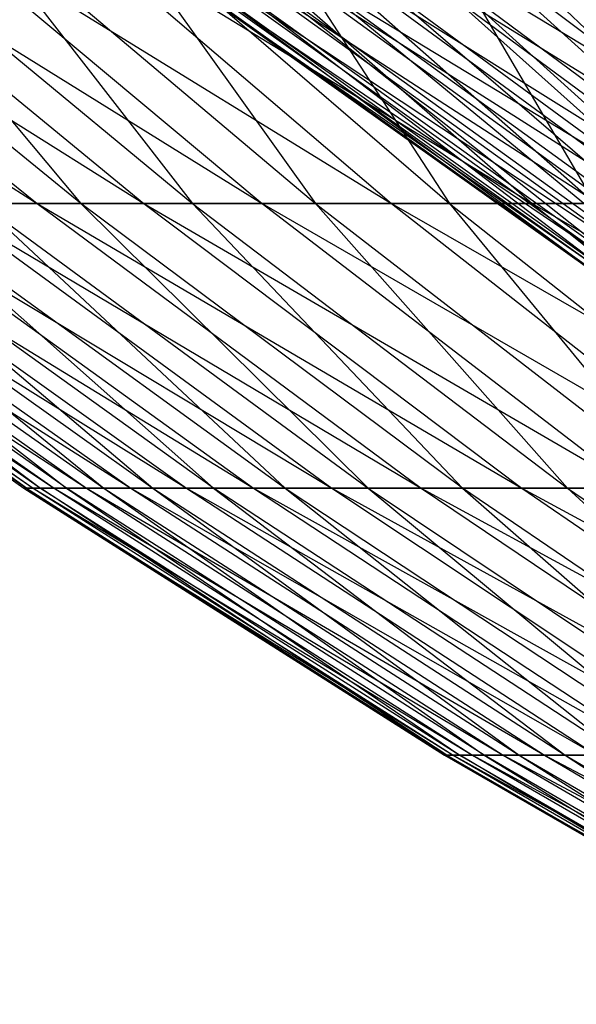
# Model space of a CAD drawing. Extents: x -125 to 125, y -143 to 0.
# Tile 7 of 256: x -33.23 to -30.42, y -135.45 to -130.49. Entities that reach past the tile are written whole.
import ezdxf

# ---------------------------------------------------------------- set-up
doc = ezdxf.new("R2010")
doc.units = 0
doc.header["$LTSCALE"] = 25.4
doc.layers.get('0').update_dxf_attribs({"linetype": 'CONTINUOUS'})

# ---------------------------------------------------------------- blocks, each defined once
blk = doc.blocks.new('NL2500027000_STL_3')
at = {"color": 0}
for p, q in [((-35.525, -129.8962, 11.2757), (-33.1373, -131.4158, 12.0778)), ((-35.525, -129.8962, 11.2757), (-33.1373, -131.4158, 12.0778)), ((-35.0181, -129.8962, 12.7633), (-32.5987, -131.4158, 13.464)), ((-35.0181, -129.8962, 12.7633), (-32.5987, -131.4158, 13.464)), ((-35.0181, -129.8962, 12.7633), (-33.1373, -131.4158, 12.0778)), ((-35.0181, -129.8962, 12.7633), (-33.1373, -131.4158, 12.0778)), ((-32.9165, -131.4158, -12.6672), (-34.7847, -129.8962, -13.3862)), ((-32.9165, -131.4158, -12.6672), (-34.7847, -129.8962, -13.3862)), ((-34.4489, -129.8962, 14.2282), (-32.0021, -131.4158, 14.8263)), ((-34.4489, -129.8962, 14.2282), (-32.0021, -131.4158, 14.8263)), ((-34.4489, -129.8962, 14.2282), (-32.5987, -131.4158, 13.464)), ((-34.4489, -129.8962, 14.2282), (-32.5987, -131.4158, 13.464)), ((-34.1895, -129.8962, -14.8407), (-32.9165, -131.4158, -12.6672)), ((-34.1895, -129.8962, -14.8407), (-32.9165, -131.4158, -12.6672)), ((-34.1895, -129.8962, -14.8407), (-32.3532, -131.4158, -14.0436)), ((-34.1895, -129.8962, -14.8407), (-32.3532, -131.4158, -14.0436)), ((-33.8185, -129.8962, 15.6678), (-31.3486, -131.4158, 16.1622)), ((-33.8185, -129.8962, 15.6678), (-31.3486, -131.4158, 16.1622)), ((-33.8185, -129.8962, 15.6678), (-32.0021, -131.4158, 14.8263)), ((-33.8185, -129.8962, 15.6678), (-32.0021, -131.4158, 14.8263)), ((-33.5335, -129.8962, -16.2688), (-32.3532, -131.4158, -14.0436)), ((-33.5335, -129.8962, -16.2688), (-32.3532, -131.4158, -14.0436)), ((-33.5335, -129.8962, -16.2688), (-31.7324, -131.4158, -15.395)), ((-33.5335, -129.8962, -16.2688), (-31.7324, -131.4158, -15.395)), ((-33.1279, -129.8962, 17.0795), (-30.6394, -131.4158, 17.4694)), ((-33.1279, -129.8962, 17.0795), (-30.6394, -131.4158, 17.4694)), ((-33.1279, -129.8962, 17.0795), (-31.3486, -131.4158, 16.1622)), ((-33.1279, -129.8962, 17.0795), (-31.3486, -131.4158, 16.1622)), ((-32.8178, -129.8962, -17.668), (-31.7324, -131.4158, -15.395)), ((-32.8178, -129.8962, -17.668), (-31.7324, -131.4158, -15.395)), ((-32.8178, -129.8962, -17.668), (-31.0552, -131.4158, -16.7191)), ((-32.8178, -129.8962, -17.668), (-31.0552, -131.4158, -16.7191)), ((-32.3784, -129.8962, 18.4609), (-29.8757, -131.4158, 18.7455)), ((-32.3784, -129.8962, 18.4609), (-29.8757, -131.4158, 18.7455)), ((-32.3784, -129.8962, 18.4609), (-30.6394, -131.4158, 17.4694)), ((-32.3784, -129.8962, 18.4609), (-30.6394, -131.4158, 17.4694)), ((-30.3228, -131.4158, -18.0134), (-32.0438, -129.8962, -19.0358)), ((-32.0438, -129.8962, -19.0358), (-31.0552, -131.4158, -16.7191)), ((-32.0438, -129.8962, -19.0358), (-31.0552, -131.4158, -16.7191)), ((-30.3228, -131.4158, -18.0134), (-32.0438, -129.8962, -19.0358)), ((-31.5714, -129.8962, 19.8095), (-29.0589, -131.4158, 19.9883)), ((-31.5714, -129.8962, 19.8095), (-29.0589, -131.4158, 19.9883)), ((-31.5714, -129.8962, 19.8095), (-29.8757, -131.4158, 18.7455)), ((-31.5714, -129.8962, 19.8095), (-29.8757, -131.4158, 18.7455)), ((-31.2129, -129.8962, -20.3697), (-30.3228, -131.4158, -18.0134)), ((-31.2129, -129.8962, -20.3697), (-30.3228, -131.4158, -18.0134)), ((-31.2129, -129.8962, -20.3697), (-29.5364, -131.4158, -19.2757)), ((-31.2129, -129.8962, -20.3697), (-29.5364, -131.4158, -19.2757)), ((-32.4039, -130.2826, 0.5365), (-30.3715, -131.7288, 0.5028)), ((-32.4039, -130.2826, 0.5365), (-30.3715, -131.7288, 0.5028)), ((-32.4039, -130.2826, 0.5365), (-30.3207, -131.7288, 1.8271)), ((-32.4039, -130.2826, 0.5365), (-30.3207, -131.7288, 1.8271)), ((-30.3715, -131.7288, 0.5028), (-32.3964, -130.2826, -0.8775)), ((-30.3646, -131.7288, -0.8225), (-32.3964, -130.2826, -0.8775)), ((-30.3715, -131.7288, 0.5028), (-32.3964, -130.2826, -0.8775)), ((-30.3646, -131.7288, -0.8225), (-32.3964, -130.2826, -0.8775)), ((-30.2121, -131.7288, 3.148), (-32.3496, -130.2826, 1.9494)), ((-32.3496, -130.2826, 1.9494), (-30.3207, -131.7288, 1.8271)), ((-32.3496, -130.2826, 1.9494), (-30.3207, -131.7288, 1.8271)), ((-30.2121, -131.7288, 3.148), (-32.3496, -130.2826, 1.9494)), ((-32.3273, -130.2826, -2.2898), (-30.2998, -131.7288, -2.1462)), ((-32.3273, -130.2826, -2.2898), (-30.2998, -131.7288, -2.1462)), ((-32.3273, -130.2826, -2.2898), (-30.3646, -131.7288, -0.8225)), ((-32.3273, -130.2826, -2.2898), (-30.3646, -131.7288, -0.8225)), ((-30.0461, -131.7288, 4.4628), (-32.2338, -130.2826, 3.3586)), ((-32.2338, -130.2826, 3.3586), (-30.2121, -131.7288, 3.148)), ((-32.2338, -130.2826, 3.3586), (-30.2121, -131.7288, 3.148)), ((-30.0461, -131.7288, 4.4628), (-32.2338, -130.2826, 3.3586)), ((-30.2998, -131.7288, -2.1462), (-32.1967, -130.2826, -3.6977)), ((-32.1967, -130.2826, -3.6977), (-30.1773, -131.7288, -3.4658)), ((-32.1967, -130.2826, -3.6977), (-30.1773, -131.7288, -3.4658)), ((-30.2998, -131.7288, -2.1462), (-32.1967, -130.2826, -3.6977)), ((-29.8228, -131.7288, 5.7691), (-32.0566, -130.2826, 4.7614)), ((-32.0566, -130.2826, 4.7614), (-30.0461, -131.7288, 4.4628)), ((-32.0566, -130.2826, 4.7614), (-30.0461, -131.7288, 4.4628)), ((-29.8228, -131.7288, 5.7691), (-32.0566, -130.2826, 4.7614)), ((-30.1773, -131.7288, -3.4658), (-32.0048, -130.2826, -5.0986)), ((-32.0048, -130.2826, -5.0986), (-29.9974, -131.7288, -4.7788)), ((-32.0048, -130.2826, -5.0986), (-29.9974, -131.7288, -4.7788)), ((-30.1773, -131.7288, -3.4658), (-32.0048, -130.2826, -5.0986)), ((-29.5428, -131.7288, 7.0645), (-31.8184, -130.2826, 6.1552)), ((-31.8184, -130.2826, 6.1552), (-29.8228, -131.7288, 5.7691)), ((-31.8184, -130.2826, 6.1552), (-29.8228, -131.7288, 5.7691)), ((-29.5428, -131.7288, 7.0645), (-31.8184, -130.2826, 6.1552)), ((-29.9974, -131.7288, -4.7788), (-31.7519, -130.2826, -6.4897)), ((-31.7519, -130.2826, -6.4897), (-29.7604, -131.7288, -6.0827)), ((-31.7519, -130.2826, -6.4897), (-29.7604, -131.7288, -6.0827)), ((-29.9974, -131.7288, -4.7788), (-31.7519, -130.2826, -6.4897)), ((-29.2065, -131.7288, 8.3464), (-31.5197, -130.2826, 7.5372)), ((-31.5197, -130.2826, 7.5372), (-29.5428, -131.7288, 7.0645)), ((-31.5197, -130.2826, 7.5372), (-29.5428, -131.7288, 7.0645)), ((-29.2065, -131.7288, 8.3464), (-31.5197, -130.2826, 7.5372)), ((-29.7604, -131.7288, -6.0827), (-31.4386, -130.2826, -7.8686)), ((-31.4386, -130.2826, -7.8686), (-29.4668, -131.7288, -7.3751)), ((-31.4386, -130.2826, -7.8686), (-29.4668, -131.7288, -7.3751)), ((-29.7604, -131.7288, -6.0827), (-31.4386, -130.2826, -7.8686)), ((-31.1609, -130.2826, 8.9049), (-29.2065, -131.7288, 8.3464)), ((-28.8147, -131.7288, 9.6124), (-31.1609, -130.2826, 8.9049)), ((-28.8147, -131.7288, 9.6124), (-31.1609, -130.2826, 8.9049)), ((-31.1609, -130.2826, 8.9049), (-29.2065, -131.7288, 8.3464)), ((-29.1171, -131.7288, -8.6534), (-31.0655, -130.2826, -9.2324)), ((-31.0655, -130.2826, -9.2324), (-29.4668, -131.7288, -7.3751)), ((-29.1171, -131.7288, -8.6534), (-31.0655, -130.2826, -9.2324)), ((-31.0655, -130.2826, -9.2324), (-29.4668, -131.7288, -7.3751)), ((-28.8147, -131.7288, 9.6124), (-30.7428, -130.2826, 10.2557)), ((-28.8147, -131.7288, 9.6124), (-30.7428, -130.2826, 10.2557)), ((-29.1171, -131.7288, -8.6534), (-30.6332, -130.2826, -10.5787)), ((-29.1171, -131.7288, -8.6534), (-30.6332, -130.2826, -10.5787)), ((-35.2671, -131.4158, 0.4289), (-33.157, -132.8503, 1.8032)), ((-35.2671, -131.4158, 0.4289), (-33.157, -132.8503, 1.8032)), ((-35.2671, -131.4158, 0.4289), (-33.2035, -132.8503, 0.4038)), ((-35.2671, -131.4158, 0.4289), (-33.2035, -132.8503, 0.4038)), ((-35.2538, -131.4158, -1.0582), (-33.2035, -132.8503, 0.4038)), ((-35.2538, -131.4158, -1.0582), (-33.2035, -132.8503, 0.4038)), ((-35.2538, -131.4158, -1.0582), (-33.191, -132.8503, -0.9963)), ((-35.2538, -131.4158, -1.0582), (-33.191, -132.8503, -0.9963)), ((-35.2177, -131.4158, 1.9153), (-33.0515, -132.8503, 3.1994)), ((-35.2177, -131.4158, 1.9153), (-33.0515, -132.8503, 3.1994)), ((-35.2177, -131.4158, 1.9153), (-33.157, -132.8503, 1.8032)), ((-35.2177, -131.4158, 1.9153), (-33.157, -132.8503, 1.8032)), ((-35.1779, -131.4158, -2.5434), (-33.1195, -132.8503, -2.3946)), ((-33.191, -132.8503, -0.9963), (-35.1779, -131.4158, -2.5434)), ((-33.191, -132.8503, -0.9963), (-35.1779, -131.4158, -2.5434)), ((-35.1779, -131.4158, -2.5434), (-33.1195, -132.8503, -2.3946)), ((-35.1056, -131.4158, 3.3982), (-32.8872, -132.8503, 4.5899)), ((-35.1056, -131.4158, 3.3982), (-32.8872, -132.8503, 4.5899)), ((-35.1056, -131.4158, 3.3982), (-33.0515, -132.8503, 3.1994)), ((-35.1056, -131.4158, 3.3982), (-33.0515, -132.8503, 3.1994)), ((-32.9891, -132.8503, -3.7887), (-35.0394, -131.4158, -4.0242)), ((-35.0394, -131.4158, -4.0242), (-33.1195, -132.8503, -2.3946)), ((-35.0394, -131.4158, -4.0242), (-33.1195, -132.8503, -2.3946)), ((-32.9891, -132.8503, -3.7887), (-35.0394, -131.4158, -4.0242)), ((-34.9312, -131.4158, 4.8751), (-32.6645, -132.8503, 5.9722)), ((-34.9312, -131.4158, 4.8751), (-32.6645, -132.8503, 5.9722)), ((-34.9312, -131.4158, 4.8751), (-32.8872, -132.8503, 4.5899)), ((-34.9312, -131.4158, 4.8751), (-32.8872, -132.8503, 4.5899)), ((-34.8386, -131.4158, -5.4977), (-32.9891, -132.8503, -3.7887)), ((-34.8386, -131.4158, -5.4977), (-32.9891, -132.8503, -3.7887)), ((-34.8386, -131.4158, -5.4977), (-32.8001, -132.8503, -5.176)), ((-34.8386, -131.4158, -5.4977), (-32.8001, -132.8503, -5.176)), ((-34.6946, -131.4158, 6.3434), (-32.3837, -132.8503, 7.3439)), ((-34.6946, -131.4158, 6.3434), (-32.3837, -132.8503, 7.3439)), ((-34.6946, -131.4158, 6.3434), (-32.6645, -132.8503, 5.9722)), ((-34.6946, -131.4158, 6.3434), (-32.6645, -132.8503, 5.9722)), ((-34.5759, -131.4158, -6.9615), (-32.8001, -132.8503, -5.176)), ((-34.5759, -131.4158, -6.9615), (-32.8001, -132.8503, -5.176)), ((-34.5759, -131.4158, -6.9615), (-32.5527, -132.8503, -6.5542)), ((-34.5759, -131.4158, -6.9615), (-32.5527, -132.8503, -6.5542)), ((-34.3963, -131.4158, 7.8003), (-32.0453, -132.8503, 8.7026)), ((-34.3963, -131.4158, 7.8003), (-32.0453, -132.8503, 8.7026)), ((-34.3963, -131.4158, 7.8003), (-32.3837, -132.8503, 7.3439)), ((-34.3963, -131.4158, 7.8003), (-32.3837, -132.8503, 7.3439)), ((-32.2475, -132.8503, -7.9207), (-34.2516, -131.4158, -8.4129)), ((-34.2516, -131.4158, -8.4129), (-32.5527, -132.8503, -6.5542)), ((-34.2516, -131.4158, -8.4129), (-32.5527, -132.8503, -6.5542)), ((-32.2475, -132.8503, -7.9207), (-34.2516, -131.4158, -8.4129)), ((-34.0369, -131.4158, 9.2434), (-31.65, -132.8503, 10.0458)), ((-34.0369, -131.4158, 9.2434), (-31.65, -132.8503, 10.0458)), ((-34.0369, -131.4158, 9.2434), (-32.0453, -132.8503, 8.7026)), ((-34.0369, -131.4158, 9.2434), (-32.0453, -132.8503, 8.7026)), ((-33.8665, -131.4158, -9.8494), (-32.2475, -132.8503, -7.9207)), ((-33.8665, -131.4158, -9.8494), (-32.2475, -132.8503, -7.9207)), ((-33.8665, -131.4158, -9.8494), (-31.8849, -132.8503, -9.2731)), ((-33.8665, -131.4158, -9.8494), (-31.8849, -132.8503, -9.2731)), ((-33.617, -131.4158, 10.6701), (-33.1373, -131.4158, 12.0778)), ((-33.617, -131.4158, 10.6701), (-33.1373, -131.4158, 12.0778)), ((-33.617, -131.4158, 10.6701), (-31.1983, -132.8503, 11.3711)), ((-33.617, -131.4158, 10.6701), (-31.1983, -132.8503, 11.3711)), ((-33.617, -131.4158, 10.6701), (-31.65, -132.8503, 10.0458)), ((-33.617, -131.4158, 10.6701), (-31.65, -132.8503, 10.0458)), ((-33.4212, -131.4158, -11.2683), (-31.8849, -132.8503, -9.2731)), ((-33.4212, -131.4158, -11.2683), (-31.8849, -132.8503, -9.2731)), ((-33.4212, -131.4158, -11.2683), (-31.4656, -132.8503, -10.609)), ((-32.9165, -131.4158, -12.6672), (-33.4212, -131.4158, -11.2683)), ((-32.9165, -131.4158, -12.6672), (-33.4212, -131.4158, -11.2683)), ((-33.4212, -131.4158, -11.2683), (-31.4656, -132.8503, -10.609)), ((-33.1373, -131.4158, 12.0778), (-32.5987, -131.4158, 13.464)), ((-33.1373, -131.4158, 12.0778), (-32.5987, -131.4158, 13.464)), ((-33.1373, -131.4158, 12.0778), (-30.6912, -132.8503, 12.6762)), ((-33.1373, -131.4158, 12.0778), (-30.6912, -132.8503, 12.6762)), ((-33.1373, -131.4158, 12.0778), (-31.1983, -132.8503, 11.3711)), ((-33.1373, -131.4158, 12.0778), (-31.1983, -132.8503, 11.3711)), ((-32.3532, -131.4158, -14.0436), (-32.9165, -131.4158, -12.6672)), ((-32.3532, -131.4158, -14.0436), (-32.9165, -131.4158, -12.6672)), ((-30.9904, -132.8503, -11.926), (-32.9165, -131.4158, -12.6672)), ((-32.9165, -131.4158, -12.6672), (-31.4656, -132.8503, -10.609)), ((-32.9165, -131.4158, -12.6672), (-31.4656, -132.8503, -10.609)), ((-30.9904, -132.8503, -11.926), (-32.9165, -131.4158, -12.6672)), ((-32.5987, -131.4158, 13.464), (-32.0021, -131.4158, 14.8263)), ((-32.5987, -131.4158, 13.464), (-32.0021, -131.4158, 14.8263)), ((-32.5987, -131.4158, 13.464), (-30.1296, -132.8503, 13.9588)), ((-32.5987, -131.4158, 13.464), (-30.1296, -132.8503, 13.9588)), ((-32.5987, -131.4158, 13.464), (-30.6912, -132.8503, 12.6762)), ((-32.5987, -131.4158, 13.464), (-30.6912, -132.8503, 12.6762)), ((-32.3532, -131.4158, -14.0436), (-30.9904, -132.8503, -11.926)), ((-32.3532, -131.4158, -14.0436), (-30.9904, -132.8503, -11.926)), ((-32.3532, -131.4158, -14.0436), (-30.4601, -132.8503, -13.2219)), ((-31.7324, -131.4158, -15.395), (-32.3532, -131.4158, -14.0436)), ((-31.7324, -131.4158, -15.395), (-32.3532, -131.4158, -14.0436)), ((-32.3532, -131.4158, -14.0436), (-30.4601, -132.8503, -13.2219)), ((-32.0021, -131.4158, 14.8263), (-31.3486, -131.4158, 16.1622)), ((-32.0021, -131.4158, 14.8263), (-31.3486, -131.4158, 16.1622)), ((-32.0021, -131.4158, 14.8263), (-29.5143, -132.8503, 15.2165)), ((-32.0021, -131.4158, 14.8263), (-29.5143, -132.8503, 15.2165)), ((-32.0021, -131.4158, 14.8263), (-30.1296, -132.8503, 13.9588)), ((-32.0021, -131.4158, 14.8263), (-30.1296, -132.8503, 13.9588)), ((-31.7324, -131.4158, -15.395), (-30.4601, -132.8503, -13.2219)), ((-31.7324, -131.4158, -15.395), (-30.4601, -132.8503, -13.2219)), ((-31.7324, -131.4158, -15.395), (-29.8757, -132.8503, -14.4942)), ((-31.0552, -131.4158, -16.7191), (-31.7324, -131.4158, -15.395)), ((-31.0552, -131.4158, -16.7191), (-31.7324, -131.4158, -15.395)), ((-31.7324, -131.4158, -15.395), (-29.8757, -132.8503, -14.4942)), ((-31.3486, -131.4158, 16.1622), (-30.6394, -131.4158, 17.4694)), ((-31.3486, -131.4158, 16.1622), (-30.6394, -131.4158, 17.4694)), ((-31.3486, -131.4158, 16.1622), (-28.8466, -132.8503, 16.4472)), ((-31.3486, -131.4158, 16.1622), (-28.8466, -132.8503, 16.4472)), ((-31.3486, -131.4158, 16.1622), (-29.5143, -132.8503, 15.2165)), ((-31.3486, -131.4158, 16.1622), (-29.5143, -132.8503, 15.2165)), ((-31.0552, -131.4158, -16.7191), (-29.8757, -132.8503, -14.4942)), ((-31.0552, -131.4158, -16.7191), (-29.8757, -132.8503, -14.4942)), ((-31.0552, -131.4158, -16.7191), (-29.2381, -132.8503, -15.7408)), ((-30.3228, -131.4158, -18.0134), (-31.0552, -131.4158, -16.7191)), ((-30.3228, -131.4158, -18.0134), (-31.0552, -131.4158, -16.7191)), ((-31.0552, -131.4158, -16.7191), (-29.2381, -132.8503, -15.7408)), ((-30.6394, -131.4158, 17.4694), (-29.8757, -131.4158, 18.7455)), ((-30.6394, -131.4158, 17.4694), (-29.8757, -131.4158, 18.7455)), ((-30.6394, -131.4158, 17.4694), (-28.1276, -132.8503, 17.6486)), ((-30.6394, -131.4158, 17.4694), (-28.1276, -132.8503, 17.6486)), ((-30.6394, -131.4158, 17.4694), (-28.8466, -132.8503, 16.4472)), ((-30.6394, -131.4158, 17.4694), (-28.8466, -132.8503, 16.4472)), ((-33.2035, -132.8503, 0.4038), (-33.157, -132.8503, 1.8032)), ((-33.191, -132.8503, -0.9963), (-33.2035, -132.8503, 0.4038)), ((-33.2035, -132.8503, 0.4038), (-33.157, -132.8503, 1.8032)), ((-33.2035, -132.8503, 0.4038), (-31.0381, -134.1971, 1.688)), ((-33.2035, -132.8503, 0.4038), (-31.0381, -134.1971, 1.688)), ((-33.2035, -132.8503, 0.4038), (-31.0817, -134.1971, 0.378)), ((-33.2035, -132.8503, 0.4038), (-31.0817, -134.1971, 0.378)), ((-33.191, -132.8503, -0.9963), (-33.2035, -132.8503, 0.4038)), ((-33.1195, -132.8503, -2.3946), (-33.191, -132.8503, -0.9963)), ((-33.191, -132.8503, -0.9963), (-31.0817, -134.1971, 0.378)), ((-33.191, -132.8503, -0.9963), (-31.0817, -134.1971, 0.378)), ((-33.191, -132.8503, -0.9963), (-31.07, -134.1971, -0.9326)), ((-33.191, -132.8503, -0.9963), (-31.07, -134.1971, -0.9326)), ((-33.1195, -132.8503, -2.3946), (-33.191, -132.8503, -0.9963)), ((-33.157, -132.8503, 1.8032), (-33.0515, -132.8503, 3.1994)), ((-33.157, -132.8503, 1.8032), (-33.0515, -132.8503, 3.1994)), ((-33.157, -132.8503, 1.8032), (-30.9394, -134.1971, 2.9949)), ((-33.157, -132.8503, 1.8032), (-30.9394, -134.1971, 2.9949)), ((-33.157, -132.8503, 1.8032), (-31.0381, -134.1971, 1.688)), ((-33.157, -132.8503, 1.8032), (-31.0381, -134.1971, 1.688)), ((-33.1195, -132.8503, -2.3946), (-31.0031, -134.1971, -2.2416)), ((-31.07, -134.1971, -0.9326), (-33.1195, -132.8503, -2.3946)), ((-31.07, -134.1971, -0.9326), (-33.1195, -132.8503, -2.3946)), ((-32.9891, -132.8503, -3.7887), (-33.1195, -132.8503, -2.3946)), ((-32.9891, -132.8503, -3.7887), (-33.1195, -132.8503, -2.3946)), ((-33.1195, -132.8503, -2.3946), (-31.0031, -134.1971, -2.2416)), ((-33.0515, -132.8503, 3.1994), (-32.8872, -132.8503, 4.5899)), ((-33.0515, -132.8503, 3.1994), (-32.8872, -132.8503, 4.5899)), ((-33.0515, -132.8503, 3.1994), (-30.7856, -134.1971, 4.2966)), ((-33.0515, -132.8503, 3.1994), (-30.7856, -134.1971, 4.2966)), ((-33.0515, -132.8503, 3.1994), (-30.9394, -134.1971, 2.9949)), ((-33.0515, -132.8503, 3.1994), (-30.9394, -134.1971, 2.9949)), ((-32.8001, -132.8503, -5.176), (-32.9891, -132.8503, -3.7887)), ((-32.8001, -132.8503, -5.176), (-32.9891, -132.8503, -3.7887)), ((-30.881, -134.1971, -3.5466), (-32.9891, -132.8503, -3.7887)), ((-32.9891, -132.8503, -3.7887), (-31.0031, -134.1971, -2.2416)), ((-32.9891, -132.8503, -3.7887), (-31.0031, -134.1971, -2.2416)), ((-30.881, -134.1971, -3.5466), (-32.9891, -132.8503, -3.7887)), ((-32.8872, -132.8503, 4.5899), (-32.6645, -132.8503, 5.9722)), ((-32.8872, -132.8503, 4.5899), (-32.6645, -132.8503, 5.9722)), ((-32.8872, -132.8503, 4.5899), (-30.5771, -134.1971, 5.5906)), ((-32.8872, -132.8503, 4.5899), (-30.5771, -134.1971, 5.5906)), ((-32.8872, -132.8503, 4.5899), (-30.7856, -134.1971, 4.2966)), ((-32.8872, -132.8503, 4.5899), (-30.7856, -134.1971, 4.2966)), ((-32.8001, -132.8503, -5.176), (-30.881, -134.1971, -3.5466)), ((-32.8001, -132.8503, -5.176), (-30.881, -134.1971, -3.5466)), ((-32.8001, -132.8503, -5.176), (-30.704, -134.1971, -4.8453)), ((-32.5527, -132.8503, -6.5542), (-32.8001, -132.8503, -5.176)), ((-32.5527, -132.8503, -6.5542), (-32.8001, -132.8503, -5.176)), ((-32.8001, -132.8503, -5.176), (-30.704, -134.1971, -4.8453)), ((-32.6645, -132.8503, 5.9722), (-32.3837, -132.8503, 7.3439)), ((-32.6645, -132.8503, 5.9722), (-32.3837, -132.8503, 7.3439)), ((-32.6645, -132.8503, 5.9722), (-30.3143, -134.1971, 6.8746)), ((-32.6645, -132.8503, 5.9722), (-30.3143, -134.1971, 6.8746)), ((-32.6645, -132.8503, 5.9722), (-30.5771, -134.1971, 5.5906)), ((-32.6645, -132.8503, 5.9722), (-30.5771, -134.1971, 5.5906)), ((-32.5527, -132.8503, -6.5542), (-30.704, -134.1971, -4.8453)), ((-32.5527, -132.8503, -6.5542), (-30.704, -134.1971, -4.8453)), ((-32.5527, -132.8503, -6.5542), (-30.4725, -134.1971, -6.1353)), ((-32.2475, -132.8503, -7.9207), (-32.5527, -132.8503, -6.5542)), ((-32.2475, -132.8503, -7.9207), (-32.5527, -132.8503, -6.5542)), ((-32.5527, -132.8503, -6.5542), (-30.4725, -134.1971, -6.1353)), ((-32.3837, -132.8503, 7.3439), (-32.0453, -132.8503, 8.7026)), ((-32.3837, -132.8503, 7.3439), (-32.0453, -132.8503, 8.7026)), ((-32.3837, -132.8503, 7.3439), (-29.9975, -134.1971, 8.1464)), ((-32.3837, -132.8503, 7.3439), (-29.9975, -134.1971, 8.1464)), ((-32.3837, -132.8503, 7.3439), (-30.3143, -134.1971, 6.8746)), ((-32.3837, -132.8503, 7.3439), (-30.3143, -134.1971, 6.8746)), ((-31.8849, -132.8503, -9.2731), (-32.2475, -132.8503, -7.9207)), ((-31.8849, -132.8503, -9.2731), (-32.2475, -132.8503, -7.9207)), ((-30.1868, -134.1971, -7.4145), (-32.2475, -132.8503, -7.9207)), ((-32.2475, -132.8503, -7.9207), (-30.4725, -134.1971, -6.1353)), ((-32.2475, -132.8503, -7.9207), (-30.4725, -134.1971, -6.1353)), ((-30.1868, -134.1971, -7.4145), (-32.2475, -132.8503, -7.9207)), ((-32.0453, -132.8503, 8.7026), (-31.65, -132.8503, 10.0458)), ((-32.0453, -132.8503, 8.7026), (-31.65, -132.8503, 10.0458)), ((-32.0453, -132.8503, 8.7026), (-29.6274, -134.1971, 9.4038)), ((-32.0453, -132.8503, 8.7026), (-29.6274, -134.1971, 9.4038)), ((-32.0453, -132.8503, 8.7026), (-29.9975, -134.1971, 8.1464)), ((-32.0453, -132.8503, 8.7026), (-29.9975, -134.1971, 8.1464)), ((-31.8849, -132.8503, -9.2731), (-30.1868, -134.1971, -7.4145)), ((-31.8849, -132.8503, -9.2731), (-30.1868, -134.1971, -7.4145)), ((-31.8849, -132.8503, -9.2731), (-29.8473, -134.1971, -8.6805)), ((-31.4656, -132.8503, -10.609), (-31.8849, -132.8503, -9.2731)), ((-31.4656, -132.8503, -10.609), (-31.8849, -132.8503, -9.2731)), ((-31.8849, -132.8503, -9.2731), (-29.8473, -134.1971, -8.6805)), ((-31.65, -132.8503, 10.0458), (-31.1983, -132.8503, 11.3711)), ((-31.65, -132.8503, 10.0458), (-31.1983, -132.8503, 11.3711)), ((-31.65, -132.8503, 10.0458), (-29.2046, -134.1971, 10.6444)), ((-31.65, -132.8503, 10.0458), (-29.2046, -134.1971, 10.6444)), ((-31.65, -132.8503, 10.0458), (-29.6274, -134.1971, 9.4038)), ((-31.65, -132.8503, 10.0458), (-29.6274, -134.1971, 9.4038)), ((-31.4656, -132.8503, -10.609), (-29.8473, -134.1971, -8.6805)), ((-31.4656, -132.8503, -10.609), (-29.8473, -134.1971, -8.6805)), ((-31.4656, -132.8503, -10.609), (-29.4549, -134.1971, -9.931)), ((-30.9904, -132.8503, -11.926), (-31.4656, -132.8503, -10.609)), ((-30.9904, -132.8503, -11.926), (-31.4656, -132.8503, -10.609)), ((-31.4656, -132.8503, -10.609), (-29.4549, -134.1971, -9.931)), ((-31.1983, -132.8503, 11.3711), (-30.6912, -132.8503, 12.6762)), ((-31.1983, -132.8503, 11.3711), (-30.6912, -132.8503, 12.6762)), ((-31.1983, -132.8503, 11.3711), (-28.7299, -134.1971, 11.8661)), ((-31.1983, -132.8503, 11.3711), (-28.7299, -134.1971, 11.8661)), ((-31.1983, -132.8503, 11.3711), (-29.2046, -134.1971, 10.6444)), ((-31.1983, -132.8503, 11.3711), (-29.2046, -134.1971, 10.6444)), ((-30.4601, -132.8503, -13.2219), (-30.9904, -132.8503, -11.926)), ((-30.4601, -132.8503, -13.2219), (-30.9904, -132.8503, -11.926)), ((-29.01, -134.1971, -11.1639), (-30.9904, -132.8503, -11.926)), ((-30.9904, -132.8503, -11.926), (-29.4549, -134.1971, -9.931)), ((-30.9904, -132.8503, -11.926), (-29.4549, -134.1971, -9.931)), ((-29.01, -134.1971, -11.1639), (-30.9904, -132.8503, -11.926)), ((-30.6912, -132.8503, 12.6762), (-30.1296, -132.8503, 13.9588)), ((-30.6912, -132.8503, 12.6762), (-30.1296, -132.8503, 13.9588)), ((-30.6912, -132.8503, 12.6762), (-28.2042, -134.1971, 13.0667)), ((-30.6912, -132.8503, 12.6762), (-28.2042, -134.1971, 13.0667)), ((-30.6912, -132.8503, 12.6762), (-28.7299, -134.1971, 11.8661)), ((-30.6912, -132.8503, 12.6762), (-28.7299, -134.1971, 11.8661)), ((-30.4601, -132.8503, -13.2219), (-29.01, -134.1971, -11.1639)), ((-30.4601, -132.8503, -13.2219), (-29.01, -134.1971, -11.1639)), ((-30.4601, -132.8503, -13.2219), (-28.5136, -134.1971, -12.3769)), ((-29.8757, -132.8503, -14.4942), (-30.4601, -132.8503, -13.2219)), ((-29.8757, -132.8503, -14.4942), (-30.4601, -132.8503, -13.2219)), ((-30.4601, -132.8503, -13.2219), (-28.5136, -134.1971, -12.3769)), ((-31.0817, -134.1971, 0.378), (-31.0381, -134.1971, 1.688)), ((-31.07, -134.1971, -0.9326), (-31.0817, -134.1971, 0.378)), ((-31.0817, -134.1971, 0.378), (-31.0381, -134.1971, 1.688)), ((-31.0817, -134.1971, 0.378), (-28.8648, -135.4539, 1.5698)), ((-31.0817, -134.1971, 0.378), (-28.8648, -135.4539, 1.5698)), ((-31.0817, -134.1971, 0.378), (-28.9053, -135.4539, 0.3515)), ((-31.0817, -134.1971, 0.378), (-28.9053, -135.4539, 0.3515)), ((-31.07, -134.1971, -0.9326), (-31.0817, -134.1971, 0.378)), ((-31.0031, -134.1971, -2.2416), (-31.07, -134.1971, -0.9326)), ((-31.07, -134.1971, -0.9326), (-28.9053, -135.4539, 0.3515)), ((-31.07, -134.1971, -0.9326), (-28.9053, -135.4539, 0.3515)), ((-31.07, -134.1971, -0.9326), (-28.8945, -135.4539, -0.8673)), ((-31.07, -134.1971, -0.9326), (-28.8945, -135.4539, -0.8673)), ((-31.0031, -134.1971, -2.2416), (-31.07, -134.1971, -0.9326)), ((-31.0381, -134.1971, 1.688), (-30.9394, -134.1971, 2.9949)), ((-31.0381, -134.1971, 1.688), (-30.9394, -134.1971, 2.9949)), ((-31.0381, -134.1971, 1.688), (-28.773, -135.4539, 2.7852)), ((-31.0381, -134.1971, 1.688), (-28.773, -135.4539, 2.7852)), ((-31.0381, -134.1971, 1.688), (-28.8648, -135.4539, 1.5698)), ((-31.0381, -134.1971, 1.688), (-28.8648, -135.4539, 1.5698)), ((-31.0031, -134.1971, -2.2416), (-28.8322, -135.4539, -2.0846)), ((-28.8945, -135.4539, -0.8673), (-31.0031, -134.1971, -2.2416)), ((-28.8945, -135.4539, -0.8673), (-31.0031, -134.1971, -2.2416)), ((-30.881, -134.1971, -3.5466), (-31.0031, -134.1971, -2.2416)), ((-30.881, -134.1971, -3.5466), (-31.0031, -134.1971, -2.2416)), ((-31.0031, -134.1971, -2.2416), (-28.8322, -135.4539, -2.0846)), ((-30.9394, -134.1971, 2.9949), (-30.7856, -134.1971, 4.2966)), ((-30.9394, -134.1971, 2.9949), (-30.7856, -134.1971, 4.2966)), ((-30.9394, -134.1971, 2.9949), (-28.63, -135.4539, 3.9957)), ((-30.9394, -134.1971, 2.9949), (-28.63, -135.4539, 3.9957)), ((-30.9394, -134.1971, 2.9949), (-28.773, -135.4539, 2.7852)), ((-30.9394, -134.1971, 2.9949), (-28.773, -135.4539, 2.7852)), ((-30.704, -134.1971, -4.8453), (-30.881, -134.1971, -3.5466)), ((-30.704, -134.1971, -4.8453), (-30.881, -134.1971, -3.5466)), ((-28.7187, -135.4539, -3.2983), (-30.881, -134.1971, -3.5466)), ((-30.881, -134.1971, -3.5466), (-28.8322, -135.4539, -2.0846)), ((-30.881, -134.1971, -3.5466), (-28.8322, -135.4539, -2.0846)), ((-28.7187, -135.4539, -3.2983), (-30.881, -134.1971, -3.5466)), ((-30.7856, -134.1971, 4.2966), (-30.5771, -134.1971, 5.5906)), ((-30.7856, -134.1971, 4.2966), (-30.5771, -134.1971, 5.5906)), ((-30.7856, -134.1971, 4.2966), (-28.4361, -135.4539, 5.1991)), ((-30.7856, -134.1971, 4.2966), (-28.4361, -135.4539, 5.1991)), ((-30.7856, -134.1971, 4.2966), (-28.63, -135.4539, 3.9957)), ((-30.7856, -134.1971, 4.2966), (-28.63, -135.4539, 3.9957)), ((-30.704, -134.1971, -4.8453), (-28.7187, -135.4539, -3.2983)), ((-30.704, -134.1971, -4.8453), (-28.7187, -135.4539, -3.2983)), ((-30.704, -134.1971, -4.8453), (-28.5541, -135.4539, -4.506)), ((-30.4725, -134.1971, -6.1353), (-30.704, -134.1971, -4.8453)), ((-30.4725, -134.1971, -6.1353), (-30.704, -134.1971, -4.8453)), ((-30.704, -134.1971, -4.8453), (-28.5541, -135.4539, -4.506)), ((-30.5771, -134.1971, 5.5906), (-30.3143, -134.1971, 6.8746)), ((-30.5771, -134.1971, 5.5906), (-30.3143, -134.1971, 6.8746)), ((-30.5771, -134.1971, 5.5906), (-28.1916, -135.4539, 6.3932)), ((-30.5771, -134.1971, 5.5906), (-28.1916, -135.4539, 6.3932)), ((-30.5771, -134.1971, 5.5906), (-28.4361, -135.4539, 5.1991)), ((-30.5771, -134.1971, 5.5906), (-28.4361, -135.4539, 5.1991)), ((-30.4725, -134.1971, -6.1353), (-28.5541, -135.4539, -4.506)), ((-30.4725, -134.1971, -6.1353), (-28.5541, -135.4539, -4.506)), ((-30.4725, -134.1971, -6.1353), (-28.3388, -135.4539, -5.7057)), ((-30.1868, -134.1971, -7.4145), (-30.4725, -134.1971, -6.1353)), ((-30.1868, -134.1971, -7.4145), (-30.4725, -134.1971, -6.1353)), ((-30.4725, -134.1971, -6.1353), (-28.3388, -135.4539, -5.7057))]:
    blk.add_line(p, q, dxfattribs=at)

msp = doc.modelspace()

# ---------------------------------------------------------------- block references
at = {"color": 253}
msp.add_blockref('NL2500027000_STL_3', (0, 0), dxfattribs=at)

doc.saveas('drawing.dxf')
